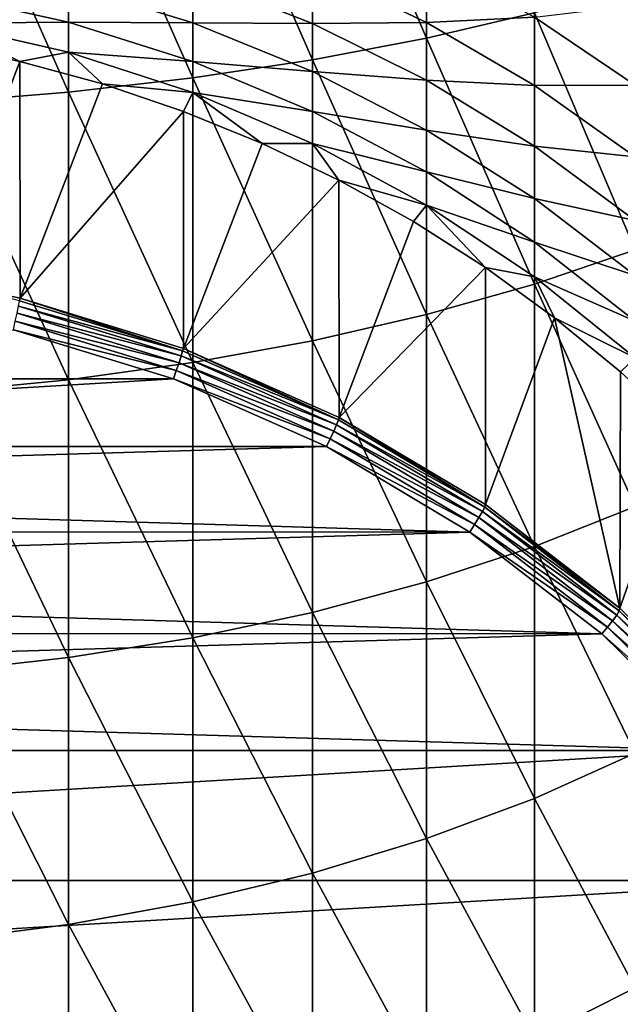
# Model space of a CAD drawing. Header units: metres. Extents: x -25 to 70, y -235 to 25.
# Tile 11 of 89: x 3.65 to 10.11, y -212.97 to -202.37. Entities that reach past the tile are written whole.
import ezdxf

# ---------------------------------------------------------------- set-up
doc = ezdxf.new("R2010")
doc.units = ezdxf.units.M
doc.layers.add('solid_10481012', color=7, linetype='CONTINUOUS')

msp = doc.modelspace()

# ---------------------------------------------------------------- linework, layer by layer
at = {"layer": 'solid_10481012'}
for points in [[(8.027845, -202.564255, 355.980499), (8.027896, -199.503342, 356.968048), (6.79746, -199.68927, 357.62793)], [(8.027845, -202.564255, 355.980499), (9.189893, -202.291626, 355.232513), (8.027896, -199.503342, 356.968048)], [(6.797451, -202.799026, 356.624634), (6.79746, -199.68927, 357.62793), (5.508961, -199.843552, 358.175507)], [(6.797451, -202.799026, 356.624634), (8.027845, -202.564255, 355.980499), (6.79746, -199.68927, 357.62793)], [(5.508972, -202.993835, 357.159149), (5.508961, -199.843552, 358.175507), (4.173346, -199.964905, 358.606171)], [(5.508972, -202.993835, 357.159149), (6.797451, -202.799026, 356.624634), (5.508961, -199.843552, 358.175507)], [(4.173348, -203.147049, 357.579468), (4.173346, -199.964905, 358.606171), (2.802148, -200.052353, 358.916595)], [(4.173348, -203.147049, 357.579468), (5.508972, -202.993835, 357.159149), (4.173346, -199.964905, 358.606171)], [(2.802138, -203.257477, 357.882446), (4.173348, -203.147049, 357.579468), (2.802148, -200.052353, 358.916595)], [(8.027349, -202.396729, 324.478943), (6.797359, -201.810989, 324.121918), (8.027395, -201.692703, 325.542175)], [(8.027349, -202.396729, 324.478943), (8.027395, -201.692703, 325.542175), (9.18931, -202.339783, 326.006348)], [(5.509095, -202.399948, 321.723755), (4.173368, -201.988037, 321.550751), (5.509088, -201.902023, 322.794952)], [(6.797351, -202.408417, 323.053802), (5.509088, -201.902023, 322.794952), (6.797359, -201.810989, 324.121918)], [(5.509095, -202.399948, 321.723755), (5.509088, -201.902023, 322.794952), (6.797351, -202.408417, 323.053802)], [(6.797351, -202.408417, 323.053802), (6.797359, -201.810989, 324.121918), (8.027349, -202.396729, 324.478943)], [(4.173369, -202.39267, 320.476624), (2.802018, -202.086975, 320.374359), (4.173368, -201.988037, 321.550751)], [(4.173369, -202.39267, 320.476624), (4.173368, -201.988037, 321.550751), (5.509095, -202.399948, 321.723755)], [(10.273618, -204.84436, 353.221191), (10.273656, -201.983475, 354.387054), (9.189893, -202.291626, 355.232513)], [(2.802015, -202.40332, 319.296112), (2.802018, -202.086975, 320.374359), (4.173369, -202.39267, 320.476624)], [(10.273338, -203.070816, 326.530792), (9.18931, -202.339783, 326.006348), (10.273374, -202.211395, 327.638672)], [(9.189822, -205.21489, 354.041199), (9.189893, -202.291626, 355.232513), (8.027845, -202.564255, 355.980499)], [(9.189822, -205.21489, 354.041199), (10.273618, -204.84436, 353.221191), (9.189893, -202.291626, 355.232513)], [(3.648605, -202.814713, 318.25116), (2.743027, -202.623459, 318.217438), (2.802015, -202.40332, 319.296112)], [(4.173369, -202.71579, 319.375214), (2.802015, -202.40332, 319.296112), (4.173369, -202.39267, 320.476624)], [(3.648605, -202.814713, 318.25116), (2.802015, -202.40332, 319.296112), (4.173369, -202.71579, 319.375214)], [(5.5091, -202.81633, 320.618317), (4.173369, -202.39267, 320.476624), (5.509095, -202.399948, 321.723755)], [(4.173369, -202.71579, 319.375214), (4.173369, -202.39267, 320.476624), (5.5091, -202.81633, 320.618317)], [(6.797345, -202.924271, 321.944), (5.509095, -202.399948, 321.723755), (6.797351, -202.408417, 323.053802)], [(5.5091, -202.81633, 320.618317), (5.509095, -202.399948, 321.723755), (6.797345, -202.924271, 321.944)], [(6.797345, -202.924271, 321.944), (6.797351, -202.408417, 323.053802), (8.02731, -203.019257, 323.366058)], [(8.02731, -203.019257, 323.366058), (6.797351, -202.408417, 323.053802), (8.027349, -202.396729, 324.478943)], [(8.02731, -203.019257, 323.366058), (8.027349, -202.396729, 324.478943), (9.189251, -203.076736, 324.893463)], [(9.189251, -203.076736, 324.893463), (8.027349, -202.396729, 324.478943), (9.18931, -202.339783, 326.006348)], [(9.189251, -203.076736, 324.893463), (9.18931, -202.339783, 326.006348), (10.273338, -203.070816, 326.530792)], [(2.751183, -205.176025, 303.740753), (2.743027, -202.623459, 318.217438), (3.648605, -202.814713, 318.25116)], [(8.027791, -205.542709, 354.766724), (8.027845, -202.564255, 355.980499), (6.797451, -202.799026, 356.624634)], [(8.027791, -205.542709, 354.766724), (9.189822, -205.21489, 354.041199), (8.027845, -202.564255, 355.980499)], [(4.538899, -203.058716, 318.294189), (3.648605, -202.814713, 318.25116), (4.173369, -202.71579, 319.375214)], [(5.509103, -203.148849, 319.484833), (4.173369, -202.71579, 319.375214), (5.5091, -202.81633, 320.618317)], [(4.538899, -203.058716, 318.294189), (4.173369, -202.71579, 319.375214), (5.509103, -203.148849, 319.484833)], [(3.651933, -205.366592, 303.774353), (2.751183, -205.176025, 303.740753), (3.648605, -202.814713, 318.25116)], [(3.651933, -205.366592, 303.774353), (3.648605, -202.814713, 318.25116), (4.538899, -203.058716, 318.294189)], [(6.797441, -205.825027, 355.391541), (6.797451, -202.799026, 356.624634), (5.508972, -202.993835, 357.159149)], [(6.79734, -203.355652, 320.798737), (5.5091, -202.81633, 320.618317), (6.797345, -202.924271, 321.944)], [(5.509103, -203.148849, 319.484833), (5.5091, -202.81633, 320.618317), (6.79734, -203.355652, 320.798737)], [(6.797441, -205.825027, 355.391541), (8.027791, -205.542709, 354.766724), (6.797451, -202.799026, 356.624634)], [(6.79734, -203.355652, 320.798737), (6.797345, -202.924271, 321.944), (8.027278, -203.556763, 322.209686)], [(8.027278, -203.556763, 322.209686), (6.797345, -202.924271, 321.944), (8.02731, -203.019257, 323.366058)], [(3.651933, -205.366592, 303.774353), (4.538899, -203.058716, 318.294189), (5.409656, -203.354095, 318.346283)], [(5.508984, -206.059265, 355.909943), (5.508972, -202.993835, 357.159149), (4.173348, -203.147049, 357.579468)], [(5.409656, -203.354095, 318.346283), (4.538899, -203.058716, 318.294189), (5.509103, -203.148849, 319.484833)], [(5.508984, -206.059265, 355.909943), (6.797441, -205.825027, 355.391541), (5.508972, -202.993835, 357.159149)], [(8.027278, -203.556763, 322.209686), (8.02731, -203.019257, 323.366058), (9.189199, -203.728378, 323.728516)], [(9.189199, -203.728378, 323.728516), (8.02731, -203.019257, 323.366058), (9.189251, -203.076736, 324.893463)], [(10.273306, -203.84494, 325.361694), (9.189251, -203.076736, 324.893463), (10.273338, -203.070816, 326.530792)], [(4.17335, -206.243469, 356.317596), (4.173348, -203.147049, 357.579468), (2.802138, -203.257477, 357.882446)], [(4.17335, -206.243469, 356.317596), (5.508984, -206.059265, 355.909943), (4.173348, -203.147049, 357.579468)], [(6.257815, -203.699738, 318.407227), (5.409656, -203.354095, 318.346283), (5.509103, -203.148849, 319.484833)], [(6.797338, -203.700165, 319.62439), (5.509103, -203.148849, 319.484833), (6.79734, -203.355652, 320.798737)], [(6.257815, -203.699738, 318.407227), (5.509103, -203.148849, 319.484833), (6.797338, -203.700165, 319.62439)], [(9.189199, -203.728378, 323.728516), (9.189251, -203.076736, 324.893463), (10.273306, -203.84494, 325.361694)], [(2.802127, -206.376251, 356.61145), (4.17335, -206.243469, 356.317596), (2.802138, -203.257477, 357.882446)], [(5.409863, -205.906387, 303.869537), (3.651933, -205.366592, 303.774353), (5.409656, -203.354095, 318.346283)], [(5.409863, -205.906387, 303.869537), (5.409656, -203.354095, 318.346283), (6.257815, -203.699738, 318.407227)], [(6.797338, -203.700165, 319.62439), (6.79734, -203.355652, 320.798737), (8.027253, -204.006271, 321.016357)], [(8.027253, -204.006271, 321.016357), (6.79734, -203.355652, 320.798737), (8.027278, -203.556763, 322.209686)], [(8.027253, -204.006271, 321.016357), (8.027278, -203.556763, 322.209686), (9.189157, -204.291031, 322.518097)], [(9.189157, -204.291031, 322.518097), (8.027278, -203.556763, 322.209686), (9.189199, -203.728378, 323.728516)], [(5.409863, -205.906387, 303.869537), (6.257815, -203.699738, 318.407227), (7.082917, -204.095566, 318.47702)], [(7.082917, -204.095566, 318.47702), (6.257815, -203.699738, 318.407227), (6.797338, -203.700165, 319.62439)], [(8.027237, -204.36525, 319.792725), (6.797338, -203.700165, 319.62439), (8.027253, -204.006271, 321.016357)], [(7.082917, -204.095566, 318.47702), (6.797338, -203.700165, 319.62439), (8.027237, -204.36525, 319.792725)], [(9.189157, -204.291031, 322.518097), (9.189199, -203.728378, 323.728516), (10.273278, -204.529434, 324.138)], [(10.273278, -204.529434, 324.138), (9.189199, -203.728378, 323.728516), (10.273306, -203.84494, 325.361694)], [(8.027237, -204.36525, 319.792725), (8.027253, -204.006271, 321.016357), (9.189125, -204.761566, 321.268982)], [(9.189125, -204.761566, 321.268982), (8.027253, -204.006271, 321.016357), (9.189157, -204.291031, 322.518097)], [(7.087195, -206.649994, 304.000671), (5.409863, -205.906387, 303.869537), (7.082917, -204.095566, 318.47702)], [(7.884534, -204.541199, 318.555603), (7.082917, -204.095566, 318.47702), (8.027237, -204.36525, 319.792725)], [(7.087195, -206.649994, 304.000671), (7.082917, -204.095566, 318.47702), (7.884534, -204.541199, 318.555603)], [(9.189125, -204.761566, 321.268982), (9.189157, -204.291031, 322.518097), (10.273255, -205.120468, 322.866486)], [(10.273255, -205.120468, 322.866486), (9.189157, -204.291031, 322.518097), (10.273278, -204.529434, 324.138)], [(8.660082, -205.035278, 318.642731), (7.884534, -204.541199, 318.555603), (8.027237, -204.36525, 319.792725)], [(9.189105, -205.137329, 319.988159), (8.027237, -204.36525, 319.792725), (9.189125, -204.761566, 321.268982)], [(8.660082, -205.035278, 318.642731), (8.027237, -204.36525, 319.792725), (9.189105, -205.137329, 319.988159)], [(7.087195, -206.649994, 304.000671), (7.884534, -204.541199, 318.555603), (8.660082, -205.035278, 318.642731)], [(9.189105, -205.137329, 319.988159), (9.189125, -204.761566, 321.268982), (10.273237, -205.614731, 321.554352)], [(10.273237, -205.614731, 321.554352), (9.189125, -204.761566, 321.268982), (10.273255, -205.120468, 322.866486)], [(10.273577, -207.610016, 351.844604), (10.273618, -204.84436, 353.221191), (9.189822, -205.21489, 354.041199)], [(8.661407, -207.587021, 304.165894), (7.087195, -206.649994, 304.000671), (8.660082, -205.035278, 318.642731)], [(9.405793, -205.575745, 318.738007), (8.660082, -205.035278, 318.642731), (9.189105, -205.137329, 319.988159)], [(8.661407, -207.587021, 304.165894), (8.660082, -205.035278, 318.642731), (9.405793, -205.575745, 318.738007)], [(3.644107, -205.395599, 303.685608), (2.751183, -205.176025, 303.740753), (3.651933, -205.366592, 303.774353)], [(10.273227, -206.009445, 320.208893), (9.189105, -205.137329, 319.988159), (10.273237, -205.614731, 321.554352)], [(9.405793, -205.575745, 318.738007), (9.189105, -205.137329, 319.988159), (10.273227, -206.009445, 320.208893)], [(9.189749, -208.040833, 352.634583), (9.189822, -205.21489, 354.041199), (8.027791, -205.542709, 354.766724)], [(9.189749, -208.040833, 352.634583), (10.273577, -207.610016, 351.844604), (9.189822, -205.21489, 354.041199)], [(3.644107, -205.395599, 303.685608), (5.400146, -205.93425, 303.780609), (3.633923, -205.450867, 303.610321)], [(3.644107, -205.395599, 303.685608), (3.651933, -205.366592, 303.774353), (5.400146, -205.93425, 303.780609)], [(5.400146, -205.93425, 303.780609), (3.651933, -205.366592, 303.774353), (5.409863, -205.906387, 303.869537)], [(3.633923, -205.450867, 303.610321), (5.38505, -205.988007, 303.705048), (3.618046, -205.525909, 303.556061)], [(5.400146, -205.93425, 303.780609), (5.38505, -205.988007, 303.705048), (3.633923, -205.450867, 303.610321)], [(3.59803, -205.613373, 303.528168), (5.331842, -206.145187, 303.621948), (3.578767, -205.705261, 303.529449)], [(3.618046, -205.525909, 303.556061), (5.361513, -206.060699, 303.65036), (3.59803, -205.613373, 303.528168)], [(5.361513, -206.060699, 303.65036), (5.331842, -206.145187, 303.621948), (3.59803, -205.613373, 303.528168)], [(5.38505, -205.988007, 303.705048), (5.361513, -206.060699, 303.65036), (3.618046, -205.525909, 303.556061)], [(8.027734, -208.422012, 353.333557), (8.027791, -205.542709, 354.766724), (6.797441, -205.825027, 355.391541)], [(8.027734, -208.422012, 353.333557), (9.189749, -208.040833, 352.634583), (8.027791, -205.542709, 354.766724)], [(10.10933, -208.703766, 304.362793), (8.661407, -207.587021, 304.165894), (9.405793, -205.575745, 318.738007)], [(10.116024, -206.158524, 318.840759), (9.405793, -205.575745, 318.738007), (10.273227, -206.009445, 320.208893)], [(10.10933, -208.703766, 304.362793), (9.405793, -205.575745, 318.738007), (10.116024, -206.158524, 318.840759)], [(-5.300512, -206.233597, 303.62262), (3.578767, -205.705261, 303.529449), (5.302588, -206.234451, 303.622772)], [(5.331842, -206.145187, 303.621948), (5.302588, -206.234451, 303.622772), (3.578767, -205.705261, 303.529449)], [(6.79743, -208.75032, 353.935547), (6.797441, -205.825027, 355.391541), (5.508984, -206.059265, 355.909943)], [(6.79743, -208.75032, 353.935547), (8.027734, -208.422012, 353.333557), (6.797441, -205.825027, 355.391541)], [(5.400146, -205.93425, 303.780609), (7.077995, -206.677567, 303.911652), (5.38505, -205.988007, 303.705048)], [(5.400146, -205.93425, 303.780609), (5.409863, -205.906387, 303.869537), (7.077995, -206.677567, 303.911652)], [(7.077995, -206.677567, 303.911652), (5.409863, -205.906387, 303.869537), (7.087195, -206.649994, 304.000671)], [(5.38505, -205.988007, 303.705048), (7.058209, -206.729248, 303.835724), (5.361513, -206.060699, 303.65036)], [(7.077995, -206.677567, 303.911652), (7.058209, -206.729248, 303.835724), (5.38505, -205.988007, 303.705048)], [(5.508996, -209.022675, 354.434967), (5.508984, -206.059265, 355.909943), (4.17335, -206.243469, 356.317596)], [(5.331842, -206.145187, 303.621948), (6.988468, -206.879105, 303.751343), (5.302588, -206.234451, 303.622772)], [(5.361513, -206.060699, 303.65036), (7.027358, -206.798706, 303.780487), (5.331842, -206.145187, 303.621948)], [(7.027358, -206.798706, 303.780487), (6.988468, -206.879105, 303.751343), (5.331842, -206.145187, 303.621948)], [(7.058209, -206.729248, 303.835724), (7.027358, -206.798706, 303.780487), (5.361513, -206.060699, 303.65036)], [(5.508996, -209.022675, 354.434967), (6.79743, -208.75032, 353.935547), (5.508984, -206.059265, 355.909943)], [(-6.945498, -206.962494, 303.751129), (-5.300512, -206.233597, 303.62262), (5.302588, -206.234451, 303.622772)], [(-6.945498, -206.962494, 303.751129), (5.302588, -206.234451, 303.622772), (6.94916, -206.964447, 303.751495)], [(4.173352, -209.236816, 354.827637), (4.17335, -206.243469, 356.317596), (2.802127, -206.376251, 356.61145)], [(4.173352, -209.236816, 354.827637), (5.508996, -209.022675, 354.434967), (4.17335, -206.243469, 356.317596)], [(6.988468, -206.879105, 303.751343), (6.94916, -206.964447, 303.751495), (5.302588, -206.234451, 303.622772)], [(10.10933, -208.703766, 304.362793), (10.116024, -206.158524, 318.840759), (10.786134, -206.779419, 318.950256)], [(2.802115, -209.39119, 355.110718), (4.173352, -209.236816, 354.827637), (2.802127, -206.376251, 356.61145)], [(7.077995, -206.677567, 303.911652), (8.652945, -207.61496, 304.076965), (7.058209, -206.729248, 303.835724)], [(7.077995, -206.677567, 303.911652), (7.087195, -206.649994, 304.000671), (8.652945, -207.61496, 304.076965)], [(8.652945, -207.61496, 304.076965), (7.087195, -206.649994, 304.000671), (8.661407, -207.587021, 304.165894)], [(7.058209, -206.729248, 303.835724), (8.628757, -207.664017, 304.000549), (7.027358, -206.798706, 303.780487)], [(8.652945, -207.61496, 304.076965), (8.628757, -207.664017, 304.000549), (7.058209, -206.729248, 303.835724)], [(11.410525, -209.984177, 304.588562), (10.10933, -208.703766, 304.362793), (10.786134, -206.779419, 318.950256)], [(6.988468, -206.879105, 303.751343), (8.5435, -207.804642, 303.914551), (6.94916, -206.964447, 303.751495)], [(7.027358, -206.798706, 303.780487), (8.591042, -207.729385, 303.944611), (6.988468, -206.879105, 303.751343)], [(8.591042, -207.729385, 303.944611), (8.5435, -207.804642, 303.914551), (6.988468, -206.879105, 303.751343)], [(8.628757, -207.664017, 304.000549), (8.591042, -207.729385, 303.944611), (7.027358, -206.798706, 303.780487)], [(-7.731778, -207.399078, 303.828125), (-6.945498, -206.962494, 303.751129), (6.94916, -206.964447, 303.751495)], [(-7.731778, -207.399078, 303.828125), (6.94916, -206.964447, 303.751495), (8.494021, -207.884491, 303.913696)], [(8.5435, -207.804642, 303.914551), (8.494021, -207.884491, 303.913696), (6.94916, -206.964447, 303.751495)], [(-8.490589, -207.88208, 303.9133), (-7.731778, -207.399078, 303.828125), (8.494021, -207.884491, 303.913696)], [(8.652945, -207.61496, 304.076965), (10.101977, -208.732605, 304.274017), (8.628757, -207.664017, 304.000549)], [(8.652945, -207.61496, 304.076965), (8.661407, -207.587021, 304.165894), (10.10933, -208.703766, 304.362793)], [(8.652945, -207.61496, 304.076965), (10.10933, -208.703766, 304.362793), (10.101977, -208.732605, 304.274017)], [(10.273536, -210.264938, 350.264954), (10.273577, -207.610016, 351.844604), (9.189749, -208.040833, 352.634583)], [(8.591042, -207.729385, 303.944611), (10.029709, -208.839035, 304.140259), (8.5435, -207.804642, 303.914551)], [(8.628757, -207.664017, 304.000549), (10.073739, -208.778549, 304.197083), (8.591042, -207.729385, 303.944611)], [(10.073739, -208.778549, 304.197083), (10.029709, -208.839035, 304.140259), (8.591042, -207.729385, 303.944611)], [(10.101977, -208.732605, 304.274017), (10.073739, -208.778549, 304.197083), (8.628757, -207.664017, 304.000549)], [(8.5435, -207.804642, 303.914551), (9.974206, -208.908157, 304.109131), (8.494021, -207.884491, 303.913696)], [(10.029709, -208.839035, 304.140259), (9.974206, -208.908157, 304.109131), (8.5435, -207.804642, 303.914551)], [(-9.218394, -208.409302, 304.006256), (-8.490589, -207.88208, 303.9133), (8.494021, -207.884491, 303.913696)], [(-9.218394, -208.409302, 304.006256), (8.494021, -207.884491, 303.913696), (9.91493, -208.980972, 304.107056)], [(9.974206, -208.908157, 304.109131), (9.91493, -208.980972, 304.107056), (8.494021, -207.884491, 303.913696)], [(9.189672, -210.753632, 351.020477), (9.189749, -208.040833, 352.634583), (8.027734, -208.422012, 353.333557)], [(9.189672, -210.753632, 351.020477), (10.273536, -210.264938, 350.264954), (9.189749, -208.040833, 352.634583)], [(-9.912396, -208.978729, 304.106659), (-9.218394, -208.409302, 304.006256), (9.91493, -208.980972, 304.107056)], [(8.027675, -211.18605, 351.689026), (8.027734, -208.422012, 353.333557), (6.79743, -208.75032, 353.935547)], [(8.027675, -211.18605, 351.689026), (9.189672, -210.753632, 351.020477), (8.027734, -208.422012, 353.333557)], [(6.797419, -211.558487, 352.264801), (6.79743, -208.75032, 353.935547), (5.508996, -209.022675, 354.434967)], [(6.797419, -211.558487, 352.264801), (8.027675, -211.18605, 351.689026), (6.79743, -208.75032, 353.935547)], [(10.073739, -208.778549, 304.197083), (11.371671, -210.056778, 304.422485), (10.029709, -208.839035, 304.140259)], [(10.101977, -208.732605, 304.274017), (11.403547, -210.014435, 304.500031), (10.073739, -208.778549, 304.197083)], [(11.403547, -210.014435, 304.500031), (11.371671, -210.056778, 304.422485), (10.073739, -208.778549, 304.197083)], [(10.101977, -208.732605, 304.274017), (10.10933, -208.703766, 304.362793), (11.410525, -209.984177, 304.588562)], [(10.101977, -208.732605, 304.274017), (11.410525, -209.984177, 304.588562), (11.403547, -210.014435, 304.500031)], [(10.029709, -208.839035, 304.140259), (11.321968, -210.111694, 304.364655), (9.974206, -208.908157, 304.109131)], [(11.371671, -210.056778, 304.422485), (11.321968, -210.111694, 304.364655), (10.029709, -208.839035, 304.140259)], [(-10.57022, -209.588455, 304.214172), (-9.912396, -208.978729, 304.106659), (9.91493, -208.980972, 304.107056)], [(-10.57022, -209.588455, 304.214172), (9.91493, -208.980972, 304.107056), (11.191247, -210.238327, 304.328766)], [(9.974206, -208.908157, 304.109131), (11.259315, -210.173767, 304.332275), (9.91493, -208.980972, 304.107056)], [(11.259315, -210.173767, 304.332275), (11.191247, -210.238327, 304.328766), (9.91493, -208.980972, 304.107056)], [(11.321968, -210.111694, 304.364655), (11.259315, -210.173767, 304.332275), (9.974206, -208.908157, 304.109131)], [(5.509009, -211.867416, 352.742432), (5.508996, -209.022675, 354.434967), (4.173352, -209.236816, 354.827637)], [(5.509009, -211.867416, 352.742432), (6.797419, -211.558487, 352.264801), (5.508996, -209.022675, 354.434967)], [(4.173354, -212.110306, 353.11792), (4.173352, -209.236816, 354.827637), (2.802115, -209.39119, 355.110718)], [(4.173354, -212.110306, 353.11792), (5.509009, -211.867416, 352.742432), (4.173352, -209.236816, 354.827637)], [(2.802103, -212.285431, 353.388672), (4.173354, -212.110306, 353.11792), (2.802115, -209.39119, 355.110718)], [(-11.189336, -210.235977, 304.328339), (-10.57022, -209.588455, 304.214172), (11.191247, -210.238327, 304.328766)], [(-12.302999, -211.635712, 304.575165), (-11.189336, -210.235977, 304.328339), (11.191247, -210.238327, 304.328766)], [(-12.302999, -211.635712, 304.575165), (11.191247, -210.238327, 304.328766), (12.304506, -211.637863, 304.575531)], [(10.273494, -212.794266, 348.49115), (10.273536, -210.264938, 350.264954), (9.189672, -210.753632, 351.020477)], [(9.189596, -213.338074, 349.207977), (9.189672, -210.753632, 351.020477), (8.027675, -211.18605, 351.689026)], [(9.189596, -213.338074, 349.207977), (10.273494, -212.794266, 348.49115), (9.189672, -210.753632, 351.020477)], [(8.027616, -213.819321, 349.842316), (8.027675, -211.18605, 351.689026), (6.797419, -211.558487, 352.264801)], [(8.027616, -213.819321, 349.842316), (9.189596, -213.338074, 349.207977), (8.027675, -211.18605, 351.689026)], [(6.797408, -214.23381, 350.388672), (6.797419, -211.558487, 352.264801), (5.509009, -211.867416, 352.742432)], [(6.797408, -214.23381, 350.388672), (8.027616, -213.819321, 349.842316), (6.797419, -211.558487, 352.264801)], [(-13.237035, -213.156998, 304.843384), (-12.302999, -211.635712, 304.575165), (12.304506, -211.637863, 304.575531)], [(-13.237035, -213.156998, 304.843384), (12.304506, -211.637863, 304.575531), (13.238135, -213.159348, 304.843811)], [(5.509021, -214.577591, 350.841827), (5.509009, -211.867416, 352.742432), (4.173354, -212.110306, 353.11792)], [(5.509021, -214.577591, 350.841827), (6.797408, -214.23381, 350.388672), (5.509009, -211.867416, 352.742432)], [(4.173356, -214.847839, 351.198059), (4.173354, -212.110306, 353.11792), (2.802103, -212.285431, 353.388672)], [(4.173356, -214.847839, 351.198059), (5.509021, -214.577591, 350.841827), (4.173354, -212.110306, 353.11792)], [(2.802091, -215.042725, 351.454926), (4.173356, -214.847839, 351.198059), (2.802103, -212.285431, 353.388672)], [(10.273453, -215.183792, 346.533112), (10.273494, -212.794266, 348.49115), (9.189596, -213.338074, 349.207977)]]:
    msp.add_3dface(points, dxfattribs=at)

doc.saveas('drawing.dxf')
